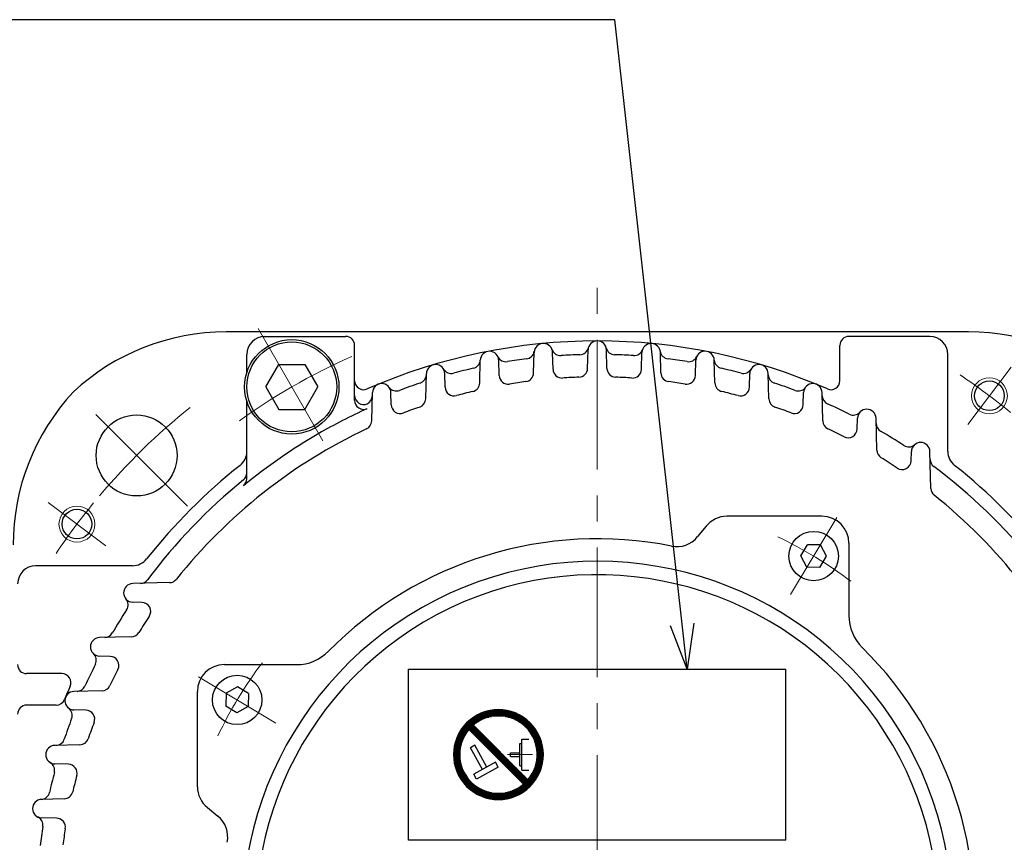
# Model space of a CAD drawing. Header units: millimetres. Extents: x 0 to 1071, y 0 to 742.
# Tile 66 of 127: x 86 to 195, y 496 to 587. Entities that reach past the tile are written whole.
import ezdxf

# ---------------------------------------------------------------- set-up
doc = ezdxf.new("R2010")
doc.units = ezdxf.units.MM
doc.header["$LTSCALE"] = 0.454724
doc.linetypes.add('CENTER', pattern=[50.8, 31.75, -6.35, 6.35, -6.35])
doc.layers.add('NoLayerName_001', color=7, linetype='Continuous')
doc.styles.get("Standard").update_dxf_attribs({"font": 'txt', "bigfont": 'extfont2'})
doc.dimstyles.get("Standard").update_dxf_attribs({"dimtxt": 2.5, "dimasz": 2.5, "dimexe": 1, "dimexo": 1, "dimtad": 1, "dimdec": 3, "dimzin": 0, "dimdsep": 46, "dimtxsty": 'Standard', "dimcen": 2.5, "dimadec": 3, "dimazin": 0, "dimtfac": 0.75, "dimtdec": 3, "dimtmove": 0, "dimatfit": 3, "dimfxl": 1, "dimarcsym": 0})

# ---------------------------------------------------------------- blocks, each defined once
blk = doc.blocks.new('*X111')
at = {"color": 7, "linetype": 'Continuous', "lineweight": 25}
for p, q in [((1.72, 7.72), (0.85, 7.72)), ((1.78, 7.79), (0.9, 7.79)), ((1.84, 7.86), (0.95, 7.86)), ((1.9, 7.93), (1, 7.93)), ((1.93, 8), (1.05, 8)), ((1.86, 8.07), (1.11, 8.07)), ((1.79, 8.14), (1.16, 8.14)), ((1.72, 8.21), (1.22, 8.21)), ((1.66, 8.28), (1.28, 8.28)), ((1.59, 8.34), (1.35, 8.34)), ((1.52, 8.41), (1.41, 8.41)), ((1.03, 6.62), (0.29, 6.62)), ((1.06, 6.69), (0.32, 6.69)), ((1.1, 6.76), (0.35, 6.76)), ((1.13, 6.83), (0.37, 6.83)), ((1.16, 6.9), (0.4, 6.9)), ((1.2, 6.97), (0.43, 6.97)), ((1.24, 7.03), (0.46, 7.03)), ((1.28, 7.1), (0.5, 7.1)), ((1.32, 7.17), (0.53, 7.17)), ((1.36, 7.24), (0.57, 7.24)), ((1.41, 7.31), (0.6, 7.31)), ((1.45, 7.38), (0.64, 7.38)), ((1.5, 7.45), (0.68, 7.45)), ((1.55, 7.52), (0.72, 7.52)), ((1.6, 7.59), (0.76, 7.59)), ((1.66, 7.66), (0.81, 7.66)), ((0.73, 5.52), (0.03, 5.52)), ((0.74, 5.59), (0.04, 5.59)), ((0.75, 5.66), (0.05, 5.66)), ((0.76, 5.72), (0.06, 5.72)), ((0.78, 5.79), (0.07, 5.79)), ((0.79, 5.86), (0.09, 5.86)), ((0.81, 5.93), (0.1, 5.93)), ((0.82, 6), (0.12, 6)), ((0.84, 6.07), (0.13, 6.07)), ((0.86, 6.14), (0.15, 6.14)), ((0.88, 6.21), (0.17, 6.21)), ((0.9, 6.28), (0.18, 6.28)), ((0.93, 6.34), (0.2, 6.34)), ((0.95, 6.41), (0.22, 6.41)), ((0.98, 6.48), (0.25, 6.48)), ((1.01, 6.55), (0.27, 6.55)), ((0.69, 5.1), (0, 5.1)), ((0.69, 5.03), (0, 5.03)), ((0.69, 4.97), (0, 4.97)), ((0.69, 4.9), (0, 4.9)), ((0.69, 4.83), (0, 4.83)), ((0.69, 4.76), (0, 4.76)), ((0.71, 5.31), (0.01, 5.31)), ((0.7, 5.24), (0.01, 5.24)), ((0.7, 5.17), (0.01, 5.17)), ((0.7, 4.69), (0.01, 4.69)), ((0.7, 4.62), (0.01, 4.62)), ((0.71, 4.55), (0.01, 4.55)), ((0.71, 5.38), (0.02, 5.38)), ((0.71, 4.48), (0.02, 4.48)), ((0.72, 5.45), (0.03, 5.45)), ((0.72, 4.41), (0.03, 4.41)), ((0.73, 4.34), (0.03, 4.34)), ((0.74, 4.28), (0.04, 4.28)), ((0.75, 4.21), (0.05, 4.21)), ((0.76, 4.14), (0.06, 4.14)), ((0.78, 4.07), (0.07, 4.07)), ((0.79, 4), (0.09, 4)), ((0.81, 3.93), (0.1, 3.93)), ((0.82, 3.86), (0.12, 3.86)), ((0.84, 3.79), (0.13, 3.79)), ((0.86, 3.72), (0.15, 3.72)), ((0.88, 3.66), (0.17, 3.66)), ((0.9, 3.59), (0.18, 3.59)), ((0.93, 3.52), (0.2, 3.52)), ((0.95, 3.45), (0.22, 3.45)), ((0.98, 3.38), (0.25, 3.38)), ((1.01, 3.31), (0.27, 3.31)), ((1.03, 3.24), (0.29, 3.24)), ((1.06, 3.17), (0.32, 3.17)), ((1.1, 3.1), (0.35, 3.1)), ((1.13, 3.03), (0.37, 3.03)), ((1.16, 2.97), (0.4, 2.97)), ((1.2, 2.9), (0.43, 2.9)), ((1.24, 2.83), (0.46, 2.83)), ((1.28, 2.76), (0.5, 2.76)), ((1.32, 2.69), (0.53, 2.69)), ((1.36, 2.62), (0.57, 2.62)), ((1.41, 2.55), (0.6, 2.55)), ((1.45, 2.48), (0.64, 2.48)), ((1.5, 2.41), (0.68, 2.41)), ((1.55, 2.34), (0.72, 2.34)), ((1.6, 2.28), (0.76, 2.28)), ((1.66, 2.21), (0.81, 2.21)), ((1.72, 2.14), (0.85, 2.14)), ((1.78, 2.07), (0.9, 2.07)), ((1.84, 2), (0.95, 2)), ((1.9, 1.93), (1, 1.93)), ((1.97, 1.86), (1.05, 1.86)), ((2.04, 1.79), (1.11, 1.79)), ((2.12, 1.72), (1.16, 1.72)), ((2.2, 1.66), (1.22, 1.66)), ((2.28, 1.59), (1.28, 1.59)), ((2.37, 1.52), (1.35, 1.52)), ((2.46, 1.45), (1.41, 1.45)), ((2.56, 1.38), (1.48, 1.38)), ((2.66, 1.31), (1.55, 1.31)), ((2.77, 1.24), (1.63, 1.24)), ((2.89, 1.17), (1.7, 1.17)), ((3.02, 1.1), (1.78, 1.1)), ((8.22, 1.1), (6.98, 1.1)), ((8.3, 1.17), (7.11, 1.17)), ((8.37, 1.24), (7.23, 1.24)), ((8.45, 1.31), (7.34, 1.31)), ((8.52, 1.38), (7.44, 1.38)), ((8.48, 1.45), (7.54, 1.45)), ((8.41, 1.52), (7.63, 1.52)), ((8.34, 1.59), (7.72, 1.59)), ((8.28, 1.66), (7.8, 1.66)), ((8.21, 1.72), (7.88, 1.72)), ((8.14, 1.79), (7.95, 1.79)), ((8.07, 1.86), (8.03, 1.86)), ((3.16, 1.03), (1.87, 1.03)), ((3.31, 0.97), (1.95, 0.97)), ((3.48, 0.9), (2.05, 0.9)), ((3.68, 0.83), (2.14, 0.83)), ((3.92, 0.76), (2.24, 0.76)), ((4.23, 0.69), (2.35, 0.69)), ((7.53, 0.62), (2.47, 0.62)), ((7.41, 0.55), (2.59, 0.55)), ((7.28, 0.48), (2.72, 0.48)), ((7.14, 0.41), (2.86, 0.41)), ((6.99, 0.34), (3.01, 0.34)), ((6.82, 0.28), (3.18, 0.28)), ((6.64, 0.21), (3.36, 0.21)), ((6.42, 0.14), (3.58, 0.14)), ((6.17, 0.07), (3.83, 0.07)), ((7.65, 0.69), (5.77, 0.69)), ((7.76, 0.76), (6.08, 0.76)), ((7.86, 0.83), (6.32, 0.83)), ((7.95, 0.9), (6.52, 0.9)), ((8.05, 0.97), (6.69, 0.97)), ((8.13, 1.03), (6.84, 1.03)), ((5.83, 0), (4.17, 0))]:
    blk.add_line(p, q, dxfattribs=at)
blk = doc.blocks.new('*X112')
at = {"color": 7, "linetype": 'Continuous', "lineweight": 25}
for p, q in [((0.87, 7.72), (2.75, 7.72)), ((0.99, 7.79), (6.05, 7.79)), ((1.11, 7.86), (5.93, 7.86)), ((1.24, 7.93), (5.8, 7.93)), ((1.38, 8), (5.66, 8)), ((1.53, 8.07), (5.51, 8.07)), ((1.69, 8.14), (5.34, 8.14)), ((1.88, 8.21), (5.16, 8.21)), ((2.1, 8.28), (4.94, 8.28)), ((2.35, 8.34), (4.69, 8.34)), ((2.69, 8.41), (4.35, 8.41)), ((4.29, 7.72), (6.17, 7.72)), ((0, 7.03), (1.08, 7.03)), ((0.04, 6.97), (0.98, 6.97)), ((0.07, 7.1), (1.18, 7.1)), ((0.11, 6.9), (0.89, 6.9)), ((0.14, 7.17), (1.29, 7.17)), ((0.17, 6.83), (0.8, 6.83)), ((0.22, 7.24), (1.41, 7.24)), ((0.24, 6.76), (0.72, 6.76)), ((0.3, 7.31), (1.54, 7.31)), ((0.31, 6.69), (0.64, 6.69)), ((0.38, 6.62), (0.56, 6.62)), ((0.39, 7.38), (1.68, 7.38)), ((0.47, 7.45), (1.83, 7.45)), ((0.57, 7.52), (2, 7.52)), ((0.66, 7.59), (2.2, 7.59)), ((0.76, 7.66), (2.44, 7.66)), ((4.6, 7.66), (6.27, 7.66)), ((4.84, 7.59), (6.38, 7.59)), ((5.04, 7.52), (6.47, 7.52)), ((5.21, 7.45), (6.56, 7.45)), ((5.36, 7.38), (6.65, 7.38)), ((5.5, 7.31), (6.74, 7.31)), ((5.63, 7.24), (6.82, 7.24)), ((5.75, 7.17), (6.89, 7.17)), ((5.86, 7.1), (6.97, 7.1)), ((5.96, 7.03), (7.04, 7.03)), ((6.06, 6.97), (7.11, 6.97)), ((6.15, 6.9), (7.17, 6.9)), ((6.24, 6.83), (7.24, 6.83)), ((6.32, 6.76), (7.3, 6.76)), ((6.4, 6.69), (7.36, 6.69)), ((6.47, 6.62), (7.41, 6.62)), ((0.45, 6.55), (0.49, 6.55)), ((6.55, 6.55), (7.47, 6.55)), ((6.61, 6.48), (7.52, 6.48)), ((6.68, 6.41), (7.57, 6.41)), ((6.74, 6.34), (7.62, 6.34)), ((6.8, 6.28), (7.67, 6.28)), ((6.86, 6.21), (7.71, 6.21)), ((6.91, 6.14), (7.76, 6.14)), ((6.97, 6.07), (7.8, 6.07)), ((7.02, 6), (7.84, 6)), ((7.07, 5.93), (7.88, 5.93)), ((7.11, 5.86), (7.92, 5.86)), ((7.16, 5.79), (7.95, 5.79)), ((7.2, 5.72), (7.99, 5.72)), ((7.24, 5.66), (8.02, 5.66)), ((7.28, 5.59), (8.06, 5.59)), ((7.32, 5.52), (8.09, 5.52)), ((7.36, 5.45), (8.12, 5.45)), ((7.39, 5.38), (8.15, 5.38)), ((7.42, 5.31), (8.17, 5.31)), ((7.45, 5.24), (8.2, 5.24)), ((7.48, 5.17), (8.23, 5.17)), ((7.51, 5.1), (8.25, 5.1)), ((7.54, 5.03), (8.27, 5.03)), ((7.57, 4.97), (8.29, 4.97)), ((7.59, 4.9), (8.32, 4.9)), ((7.61, 4.83), (8.34, 4.83)), ((7.64, 4.76), (8.35, 4.76)), ((7.66, 4.69), (8.37, 4.69)), ((7.68, 4.62), (8.39, 4.62)), ((7.69, 4.55), (8.4, 4.55)), ((7.71, 4.48), (8.42, 4.48)), ((7.73, 4.41), (8.43, 4.41)), ((7.74, 4.34), (8.44, 4.34)), ((7.76, 4.28), (8.46, 4.28)), ((7.77, 4.21), (8.47, 4.21)), ((7.78, 4.14), (8.48, 4.14)), ((7.79, 4.07), (8.48, 4.07)), ((7.8, 4), (8.49, 4)), ((7.81, 3.93), (8.5, 3.93)), ((7.81, 3.86), (8.5, 3.86)), ((7.82, 3.79), (8.51, 3.79)), ((7.82, 3.72), (8.51, 3.72)), ((7.83, 3.66), (8.52, 3.66)), ((7.83, 3.59), (8.52, 3.59)), ((7.83, 3.52), (8.52, 3.52)), ((7.83, 3.45), (8.52, 3.45)), ((7.83, 3.38), (8.52, 3.38)), ((7.83, 3.31), (8.52, 3.31)), ((7.64, 2.21), (8.35, 2.21)), ((7.66, 2.28), (8.37, 2.28)), ((7.68, 2.34), (8.39, 2.34)), ((7.69, 2.41), (8.4, 2.41)), ((7.71, 2.48), (8.42, 2.48)), ((7.73, 2.55), (8.43, 2.55)), ((7.74, 2.62), (8.44, 2.62)), ((7.76, 2.69), (8.46, 2.69)), ((7.77, 2.76), (8.47, 2.76)), ((7.78, 2.83), (8.48, 2.83)), ((7.79, 2.9), (8.48, 2.9)), ((7.8, 2.97), (8.49, 2.97)), ((7.81, 3.1), (8.5, 3.1)), ((7.81, 3.03), (8.5, 3.03)), ((7.82, 3.24), (8.51, 3.24)), ((7.82, 3.17), (8.51, 3.17)), ((7.11, 1.1), (7.92, 1.1)), ((7.16, 1.17), (7.95, 1.17)), ((7.2, 1.24), (7.99, 1.24)), ((7.24, 1.31), (8.02, 1.31)), ((7.28, 1.38), (8.06, 1.38)), ((7.32, 1.45), (8.09, 1.45)), ((7.36, 1.52), (8.12, 1.52)), ((7.39, 1.59), (8.15, 1.59)), ((7.42, 1.66), (8.17, 1.66)), ((7.45, 1.72), (8.2, 1.72)), ((7.48, 1.79), (8.23, 1.79)), ((7.51, 1.86), (8.25, 1.86)), ((7.54, 1.93), (8.27, 1.93)), ((7.57, 2), (8.29, 2)), ((7.59, 2.07), (8.32, 2.07)), ((7.61, 2.14), (8.34, 2.14)), ((6.59, 0.41), (7.47, 0.41)), ((6.61, 0.48), (7.52, 0.48)), ((6.66, 0.34), (7.41, 0.34)), ((6.68, 0.55), (7.57, 0.55)), ((6.73, 0.28), (7.36, 0.28)), ((6.74, 0.62), (7.62, 0.62)), ((6.8, 0.69), (7.67, 0.69)), ((6.8, 0.21), (7.3, 0.21)), ((6.86, 0.76), (7.71, 0.76)), ((6.86, 0.14), (7.24, 0.14)), ((6.91, 0.83), (7.76, 0.83)), ((6.93, 0.07), (7.17, 0.07)), ((6.97, 0.9), (7.8, 0.9)), ((7.02, 0.97), (7.84, 0.97)), ((7.07, 1.03), (7.88, 1.03)), ((7, 0), (7.11, 0))]:
    blk.add_line(p, q, dxfattribs=at)
blk = doc.blocks.new('*X113')
at = {"color": 7, "linetype": 'Continuous', "lineweight": 25}
for p, q in [((0.96, 6.07), (0, 6.07)), ((0.89, 6.14), (0.06, 6.14)), ((1.03, 6), (0.06, 6)), ((0.82, 6.21), (0.12, 6.21)), ((1.1, 5.93), (0.12, 5.93)), ((0.75, 6.28), (0.19, 6.28)), ((1.17, 5.86), (0.19, 5.86)), ((0.69, 6.34), (0.26, 6.34)), ((1.24, 5.79), (0.26, 5.79)), ((0.62, 6.41), (0.33, 6.41)), ((1.31, 5.72), (0.33, 5.72)), ((1.38, 5.66), (0.4, 5.66)), ((0.55, 6.48), (0.41, 6.48)), ((1.44, 5.59), (0.47, 5.59)), ((1.51, 5.52), (0.54, 5.52)), ((1.58, 5.45), (0.61, 5.45)), ((1.65, 5.38), (0.68, 5.38)), ((1.72, 5.31), (0.75, 5.31)), ((1.79, 5.24), (0.81, 5.24)), ((1.86, 5.17), (0.88, 5.17)), ((1.93, 5.1), (0.95, 5.1)), ((2, 5.03), (1.02, 5.03)), ((2.07, 4.97), (1.09, 4.97)), ((2.13, 4.9), (1.16, 4.9)), ((2.2, 4.83), (1.23, 4.83)), ((2.27, 4.76), (1.3, 4.76)), ((2.34, 4.69), (1.37, 4.69)), ((2.41, 4.62), (1.43, 4.62)), ((2.48, 4.55), (1.5, 4.55)), ((2.55, 4.48), (1.57, 4.48)), ((2.62, 4.41), (1.64, 4.41)), ((2.69, 4.34), (1.71, 4.34)), ((2.75, 4.28), (1.78, 4.28)), ((2.82, 4.21), (1.85, 4.21)), ((2.89, 4.14), (1.92, 4.14)), ((2.96, 4.07), (1.99, 4.07)), ((3.03, 4), (2.06, 4)), ((3.1, 3.93), (2.12, 3.93)), ((3.17, 3.86), (2.19, 3.86)), ((3.24, 3.79), (2.26, 3.79)), ((3.31, 3.72), (2.33, 3.72)), ((3.38, 3.66), (2.4, 3.66)), ((3.44, 3.59), (2.47, 3.59)), ((3.51, 3.52), (2.54, 3.52)), ((3.58, 3.45), (2.61, 3.45)), ((3.65, 3.38), (2.68, 3.38)), ((3.72, 3.31), (2.75, 3.31)), ((3.79, 3.24), (2.81, 3.24)), ((3.86, 3.17), (2.88, 3.17)), ((3.93, 3.1), (2.95, 3.1)), ((4, 3.03), (3.02, 3.03)), ((4.07, 2.97), (3.09, 2.97)), ((4.13, 2.9), (3.16, 2.9)), ((4.2, 2.83), (3.23, 2.83)), ((4.27, 2.76), (3.3, 2.76)), ((4.34, 2.69), (3.37, 2.69)), ((4.41, 2.62), (3.43, 2.62)), ((4.48, 2.55), (3.5, 2.55)), ((4.55, 2.48), (3.57, 2.48)), ((4.62, 2.41), (3.64, 2.41)), ((4.69, 2.34), (3.71, 2.34)), ((4.75, 2.28), (3.78, 2.28)), ((4.82, 2.21), (3.85, 2.21)), ((4.89, 2.14), (3.92, 2.14)), ((4.96, 2.07), (3.99, 2.07)), ((5.03, 2), (4.06, 2)), ((5.1, 1.93), (4.12, 1.93)), ((5.17, 1.86), (4.19, 1.86)), ((5.24, 1.79), (4.26, 1.79)), ((5.31, 1.72), (4.33, 1.72)), ((5.38, 1.66), (4.4, 1.66)), ((5.44, 1.59), (4.47, 1.59)), ((5.51, 1.52), (4.54, 1.52)), ((5.58, 1.45), (4.61, 1.45)), ((5.65, 1.38), (4.68, 1.38)), ((5.72, 1.31), (4.75, 1.31)), ((5.79, 1.24), (4.81, 1.24)), ((5.86, 1.17), (4.88, 1.17)), ((5.93, 1.1), (4.95, 1.1)), ((6, 1.03), (5.02, 1.03)), ((6.07, 0.97), (5.09, 0.97)), ((6.13, 0.9), (5.16, 0.9)), ((6.2, 0.83), (5.23, 0.83)), ((6.27, 0.76), (5.3, 0.76)), ((6.34, 0.69), (5.37, 0.69)), ((6.41, 0.62), (5.43, 0.62)), ((6.48, 0.55), (5.5, 0.55)), ((6.55, 0.48), (5.57, 0.48)), ((6.49, 0.41), (5.64, 0.41)), ((6.43, 0.34), (5.71, 0.34)), ((6.36, 0.28), (5.78, 0.28)), ((6.29, 0.21), (5.85, 0.21)), ((6.22, 0.14), (5.92, 0.14)), ((6.15, 0.07), (5.99, 0.07)), ((6.07, 0), (6.06, 0))]:
    blk.add_line(p, q, dxfattribs=at)
blk = doc.blocks.new('JZB_0010')
at = {"layer": 'NoLayerName_001', "color": 7, "linetype": 'Continuous', "lineweight": 25}
for p, q in [((7.79, 1.72), (1.72, 7.79)), ((8.28, 2.21), (2.21, 8.28)), ((7.59, 6.72), (8.38, 6.72)), ((7.59, 3.28), (7.59, 6.72)), ((2.36, 6.03), (1.88, 5.77)), ((3.22, 3.36), (1.88, 5.77)), ((3.7, 3.62), (2.36, 6.03)), ((7.39, 3.76), (7.39, 6.24)), ((7.39, 6.24), (7.59, 6.24)), ((6.35, 5.21), (7.39, 5.21)), ((6.35, 4.79), (6.35, 5.21)), ((6.35, 4.79), (7.39, 4.79)), ((4.67, 4.16), (2.26, 2.82)), ((4.97, 3.62), (2.56, 2.28)), ((4.97, 3.62), (4.67, 4.16)), ((7.39, 3.76), (7.59, 3.76)), ((2.56, 2.28), (2.26, 2.82)), ((7.59, 3.28), (8.38, 3.28))]:
    blk.add_line(p, q, dxfattribs=at)
at = {"layer": 'NoLayerName_001', "color": 4, "linetype": 'CENTER', "lineweight": 13}
blk.add_line((6.01, 5), (8.78, 5), dxfattribs=at)
at = {"layer": 'NoLayerName_001', "color": 7, "linetype": 'Continuous', "lineweight": 25}
for radius, start, end in [(5, 315, 135), (4.31, 319.5886, 130.4114), (5, 135, 315), (4.31, 139.5886, 319.5886)]:
    blk.add_arc((5, 5), radius, start, end, dxfattribs=at)
for name, p in [('*X112', (1.48, 1.52)), ('*X111', (0, 0.07)), ('*X113', (1.73, 1.72))]:
    blk.add_blockref(name, p)

msp = doc.modelspace()

# ---------------------------------------------------------------- linework, layer by layer
at = {"layer": 'NoLayerName_001', "color": 4, "linetype": 'CENTER', "lineweight": 13}
for p, q in [((150, 490.9999), (150, 557.4828)), ((112.25, 552.8849), (119.75, 539.8945)), ((191.2243, 542.2065), (196.0388, 548.5955)), ((104.3916, 533.1083), (93.0779, 544.422)), ((95.2935, 528.7243), (88.9044, 533.5388)), ((171.5028, 523.2867), (176.6532, 531.8584)), ((114.2133, 509.0028), (105.6416, 514.1532))]:
    msp.add_line(p, q, dxfattribs=at)
at = {"layer": 'NoLayerName_001', "color": 7, "linetype": 'Continuous', "lineweight": 25}
for p, q in [((191.307, 552.4999), (108.694, 552.4999)), ((112.7609, 551.9999), (122, 551.9999)), ((187, 551.9999), (178, 551.9999)), ((123, 544.8846), (123, 550.9999)), ((142.9167, 547.9359), (142.9764, 550.2141)), ((145.0774, 548.3475), (145.0285, 550.2141)), ((148.92, 548.4383), (148.974, 550.5005)), ((151.08, 548.4383), (151.026, 550.5005)), ((154.9226, 548.3475), (154.9715, 550.2141)), ((157.0833, 547.9359), (157.0236, 550.2141)), ((177, 547.0734), (177, 550.9999)), ((111, 547.9904), (111, 549.9999)), ((136.9125, 546.8248), (136.9786, 549.3471)), ((139.0756, 547.6609), (139.0314, 549.3471)), ((160.9244, 547.6609), (160.9686, 549.3471)), ((163.0875, 546.8248), (163.0214, 549.3471)), ((189, 539.2203), (189, 549.9999)), ((113.1132, 546.3897), (114.5566, 548.8897)), ((114.5566, 548.8897), (117.4434, 548.8897)), ((117.4434, 548.8897), (118.8867, 546.3897)), ((130.9072, 545.0697), (130.9806, 547.8743)), ((133.0744, 546.3581), (133.0347, 547.8743)), ((166.9256, 546.3581), (166.9653, 547.8743)), ((169.0928, 545.0697), (169.0194, 547.8743)), ((113.1132, 546.3897), (114.5566, 543.8897)), ((117.4434, 543.8897), (118.8867, 546.3897)), ((124.9003, 542.6083), (124.9826, 545.75)), ((127.074, 544.3968), (127.0386, 545.75)), ((172.926, 544.3968), (172.9614, 545.75)), ((175.0997, 542.6083), (175.0174, 545.75)), ((111, 536.1723), (111, 544.7889)), ((114.5566, 543.8897), (117.4434, 543.8897)), ((178.9255, 541.7061), (178.9567, 542.8991)), ((181.1087, 539.3395), (181.0155, 542.8991)), ((184.9238, 538.1704), (184.9508, 539.2017)), ((187.1211, 535.0952), (187.0136, 539.2017)), ((175, 531.9999), (164.4317, 531.9999)), ((162.0995, 530.8869), (161.1689, 529.7368)), ((172.6349, 527.5978), (173.3783, 528.835)), ((174.8214, 528.8098), (173.3783, 528.835)), ((175.5212, 527.5474), (174.8214, 528.8098)), ((178, 528.9999), (178, 520.9663)), ((173.3346, 526.3354), (172.6349, 527.5978)), ((174.7778, 526.3102), (175.5212, 527.5474)), ((98.2796, 526.4999), (87.5, 526.4999)), ((174.7778, 526.3102), (173.3346, 526.3354)), ((102.4047, 524.621), (98.2982, 524.5135)), ((99.3295, 522.4237), (98.2982, 522.4507)), ((98.1605, 518.6086), (94.6008, 518.5154)), ((95.7938, 516.4254), (94.6008, 516.4566)), ((108.5, 515.4999), (116.5336, 515.4999)), ((129, 514.9999), (171, 514.9999)), ((129, 495.9999), (129, 514.9999)), ((171, 495.9999), (171, 514.9999)), ((90.4265, 514.4999), (86.5, 514.4999)), ((109.9526, 513.0212), (108.6902, 512.3214)), ((111.1898, 512.2778), (109.9526, 513.0212)), ((94.8916, 512.5996), (91.7499, 512.5173)), ((105.5, 501.9316), (105.5, 512.4999)), ((108.6902, 512.3214), (108.665, 510.8783)), ((111.1898, 512.2778), (111.1646, 510.8346)), ((89.7941, 510.9999), (86.5, 510.9999)), ((109.9022, 510.1349), (108.665, 510.8783)), ((111.1646, 510.8346), (109.9022, 510.1349)), ((93.1031, 510.4259), (91.7499, 510.4613)), ((92.4302, 506.5928), (89.6256, 506.5193)), ((91.1418, 504.4255), (89.6256, 504.4652)), ((90.6751, 500.5874), (88.1529, 500.5214)), ((106.613, 499.5994), (107.7632, 498.6688)), ((89.839, 498.4243), (88.1529, 498.4685)), ((171, 495.9999), (129, 495.9999))]:
    msp.add_line(p, q, dxfattribs=at)
for centre, radius in [((116, 546.3897), 5.25), ((116, 546.3897), 5), ((193.6316, 545.401), 1.65), ((98.735, 538.7649), 4.5), ((92.0989, 531.1315), 1.65), ((174.078, 527.5726), 2.75), ((109.9274, 511.578), 2.75)]:
    msp.add_circle(centre, radius, dxfattribs=at)
at = {"layer": 'NoLayerName_001', "color": 4, "linetype": 'Continuous', "lineweight": 13}
for centre in [(193.6316, 545.401), (92.0989, 531.1315)]:
    msp.add_circle(centre, 2, dxfattribs=at)
at = {"layer": 'NoLayerName_001', "color": 7, "linetype": 'Continuous', "lineweight": 25}
for centre, radius, start, end in [((108.694, 527.4999), 25, 90, 132.882), ((191.307, 527.4999), 25, 47.118, 90), ((113, 549.9999), 2, 90, 180), ((122, 550.9999), 1, 0, 90), ((150, 487.4999), 64, 66.421822, 113.578178), ((144.0025, 550.1872), 1.0264, 0, 178.5), ((150, 550.4736), 1.0263, 1.5, 178.5), ((155.9975, 550.1872), 1.0264, 1.5, 178.5), ((178, 550.9999), 1, 90, 180), ((187, 549.9999), 2, 0, 90), ((138.005, 549.3202), 1.0268, 0, 178.5), ((141.9994, 550.4939), 1, 277.238173, 351.296263), ((145.9111, 550.8681), 1, 199.633879, 273.691969), ((148.0353, 550.9695), 1, 271.77302, 345.833641), ((151.9647, 550.9695), 1, 194.166359, 268.22698), ((154.0889, 550.8681), 1, 266.308031, 340.366121), ((158.0006, 550.4939), 1, 188.703737, 262.761827), ((161.995, 549.3202), 1.0268, 1.5, 178.5), ((135.9814, 549.4332), 1, 282.754024, 356.804316), ((139.8395, 550.1818), 1, 205.157026, 279.207318), ((150, 487.4999), 62.5, 97.238173, 99.207318), ((150, 487.4999), 62.5, 91.77302, 93.691969), ((150, 487.4999), 62.5, 86.308031, 88.22698), ((150, 487.4999), 62.5, 80.792682, 82.761827), ((160.1605, 550.1818), 1, 260.792682, 334.842974), ((164.0186, 549.4332), 1, 183.195684, 257.245976), ((132.0077, 547.8474), 1.0274, 1.5, 178.5), ((133.7493, 548.8853), 1, 210.791338, 284.827903), ((150, 487.4999), 62.5, 102.754024, 104.827903), ((141.9171, 547.962), 1, 277.614491, 358.5), ((146.0771, 548.3737), 1, 181.5, 273.687241), ((147.9204, 548.4645), 1, 271.953718, 358.5), ((152.0796, 548.4645), 1, 181.5, 268.046282), ((153.9229, 548.3737), 1, 266.312759, 358.5), ((158.0829, 547.962), 1, 181.5, 262.385509), ((150, 487.4999), 62.5, 75.172097, 77.245976), ((166.2507, 548.8853), 1, 255.172097, 329.208662), ((167.9923, 547.8474), 1.0274, 1.5, 178.5), ((124, 547.0734), 1, 180, 293.578178), ((126.0106, 545.7231), 1.0284, 1.5, 178.5), ((150, 487.4999), 62.5, 108.380025, 110.618426), ((129.9773, 547.7605), 1, 288.380025, 358.5), ((135.9129, 546.851), 1, 283.352228, 358.5), ((140.0752, 547.6871), 1, 181.5, 279.363701), ((150, 487.4999), 60, 97.614491, 99.363701), ((150, 487.4999), 60, 91.953718, 93.687241), ((150, 487.4999), 60, 86.312759, 88.046282), ((150, 487.4999), 60, 80.636299, 82.385509), ((159.9248, 547.6871), 1, 260.636299, 358.5), ((164.0871, 546.851), 1, 181.5, 256.647772), ((170.0227, 547.7605), 1, 181.5, 251.619975), ((150, 487.4999), 62.5, 69.381574, 71.619975), ((173.9894, 545.7231), 1.0284, 1.5, 178.5), ((176, 547.0734), 1, 246.421822, 0), ((110, 528.8069), 25, 137.118, 180), ((127.6389, 546.9325), 1, 216.602807, 290.618426), ((134.0741, 546.3843), 1, 181.5, 285.134178), ((150, 487.4999), 60, 103.352228, 105.134178), ((150, 487.4999), 60, 74.865822, 76.647772), ((165.9259, 546.3843), 1, 254.865822, 358.5), ((172.3611, 546.9325), 1, 249.381574, 323.397193), ((124, 545.4331), 1, 180, 294.170215), ((124, 544.8846), 1, 180, 293.107998), ((123.9736, 545.4212), 1, 294.196296, 358.5), ((129.9075, 545.0959), 1, 289.23145, 358.5), ((170.0925, 545.0959), 1, 181.5, 250.76855), ((176.0264, 545.4212), 1, 181.5, 245.803704), ((150, 487.4999), 62, 114.415308, 120.000003), ((123.9591, 544.866), 1, 294.415308, 295.681768), ((128.0737, 544.423), 1, 181.5, 291.066275), ((150, 487.4999), 60, 109.23145, 111.066275), ((150, 487.4999), 60, 68.933725, 70.76855), ((171.9263, 544.423), 1, 248.933725, 358.5), ((150, 487.4999), 62.5, 63.338283, 65.803704), ((178.4938, 544.2481), 1, 243.338283, 317.323441), ((179.9861, 542.8722), 1.0298, 1.5, 178.5), ((123.9007, 542.6345), 1, 295.331703, 358.5), ((176.0993, 542.6345), 1, 181.5, 244.668297), ((150, 487.4999), 60, 115.331703, 141.322894), ((150, 487.4999), 60, 62.754757, 64.668297), ((177.9258, 541.7323), 1, 242.754757, 358.5), ((182.0308, 542.3295), 1, 181.5, 239.70705), ((150, 487.4999), 62.5, 56.926604, 59.70705), ((150, 487.4999), 62, 120.000003, 129.414098), ((185.9822, 539.1747), 1.0318, 1.5, 178.5), ((109, 539.2203), 2, 308.404704, 0), ((182.1084, 539.3656), 1, 181.5, 238.239705), ((184.6528, 540.7112), 1, 236.926604, 310.867629), ((191, 539.2203), 2, 180, 231.595296), ((150, 487.4999), 60, 56.211215, 58.239705), ((183.9241, 538.1966), 1, 236.211215, 358.5), ((188.0363, 538.3476), 1, 181.5, 233.201919), ((150, 487.4999), 64, 128.404704, 141.595296), ((150, 487.4999), 62.5, 39.044313, 53.201919), ((150, 487.4999), 64, 38.404704, 51.595296), ((150, 487.4999), 62.5, 129.044313, 143.201919), ((110, 536.8178), 1, 309.044313, 0), ((110, 536.1723), 1, 309.414098, 0), ((188.1208, 535.1214), 1, 181.5, 231.322894), ((150, 487.4999), 60, 25.331703, 51.322894), ((164.4317, 528.9999), 3, 90, 141.023832), ((175, 528.9999), 3, 0, 90), ((150, 487.4999), 42, 78.675206, 135.402055), ((158.8367, 531.6238), 3, 258.675206, 321.023832), ((98.2796, 528.4999), 2, 270, 321.595296), ((87.5, 524.4999), 2, 90, 180), ((150, 487.4999), 39.5, 318.330134, 270.724608), ((99.1523, 525.5362), 1, 271.5, 323.201919), ((102.3785, 525.6207), 1, 271.5, 321.322894), ((150, 487.4999), 38, 319.685091, 271.432544), ((98.3252, 523.4821), 1.0318, 91.5, 268.5), ((96.7888, 522.1527), 1, 326.926604, 40.867629), ((150, 487.4999), 62.5, 146.926604, 149.70705), ((99.3033, 521.424), 1, 326.211215, 88.5), ((150, 487.4999), 60, 146.211215, 148.239705), ((183, 520.9663), 5, 180, 225.402055), ((94.6277, 517.486), 1.0298, 91.5, 268.5), ((95.1704, 519.5307), 1, 271.5, 329.70705), ((98.1343, 519.6083), 1, 271.5, 328.239705), ((150, 487.4999), 42, 348.675206, 45.402055), ((93.2519, 515.9938), 1, 333.338283, 47.323441), ((95.7676, 515.4257), 1, 332.754757, 88.5), ((116.5336, 520.4999), 5, 270, 315.402055), ((86.5, 515.4999), 1, 180, 270), ((150, 487.4999), 62.5, 153.338283, 155.803704), ((150, 487.4999), 60, 152.754757, 154.668297), ((108.5, 512.4999), 3, 90, 180), ((90.4265, 513.4999), 1, 336.421822, 90), ((150, 487.4999), 64, 156.421822, 157.856779), ((92.0787, 513.5263), 1, 271.5, 335.803704), ((94.8654, 513.5993), 1, 271.5, 334.668297), ((91.7768, 511.4893), 1.0284, 91.5, 268.5), ((86.5, 509.9999), 1, 90, 180), ((89.7941, 511.9999), 1, 270, 337.856779), ((90.5674, 509.861), 1, 339.381574, 53.397193), ((150, 487.4999), 62.5, 159.381574, 161.619975), ((93.0769, 509.4262), 1, 338.933725, 88.5), ((150, 487.4999), 60, 158.933725, 160.76855), ((89.6525, 505.4922), 1.0274, 91.5, 268.5), ((89.7394, 507.5226), 1, 271.5, 341.619975), ((92.4041, 507.5924), 1, 271.5, 340.76855), ((88.6146, 503.7506), 1, 345.172097, 59.208662), ((91.1157, 503.4258), 1, 344.865822, 88.5), ((150, 487.4999), 62.5, 165.172097, 167.245976), ((150, 487.4999), 60, 164.865822, 166.647772), ((108.5, 501.9316), 3, 180, 231.023832), ((88.0667, 501.5186), 1, 273.195684, 347.245976), ((90.6489, 501.5871), 1, 271.5, 346.647772), ((88.1797, 499.4949), 1.0268, 91.5, 268.5), ((87.3181, 497.6604), 1, 350.792682, 64.842974), ((105.8762, 496.3366), 3, 348.675206, 51.023832), ((150, 487.4999), 62.5, 170.792682, 172.761827), ((89.8128, 497.4247), 1, 350.636299, 88.5), ((150, 487.4999), 60, 170.636299, 172.385509)]:
    msp.add_arc(centre, radius, start, end, dxfattribs=at)
at = {"layer": 'NoLayerName_001', "color": 4, "linetype": 'CENTER', "lineweight": 13}
for centre, radius, start, end in [((150, 487.5), 68, 113.677408, 126.322598), ((150, 487.4999), 72.5, 50.628971, 56.161548), ((150, 487.4999), 72.5, 128.674495, 139.838452), ((150, 487.4999), 72.5, 140.628971, 146.161548), ((150, 487.5), 46.75, 52.869185, 64.541488), ((150, 487.5), 46.75, 142.869185, 154.541488)]:
    msp.add_arc(centre, radius, start, end, dxfattribs=at)

# ---------------------------------------------------------------- block references
at = {"layer": 'NoLayerName_001'}
msp.add_blockref('JZB_0010', (134, 500.4999), dxfattribs=at)

# ---------------------------------------------------------------- leaders
at = {"layer": 'NoLayerName_001', "color": 3, "linetype": 'Continuous', "lineweight": 13, "annotation_type": 0, "has_hookline": 1, "hookline_direction": 1, "text_width": 70.9135}
msp.add_leader([(160, 514.9999), (151.9458, 587.2192), (146.9458, 587.2192)], dimstyle='Standard', override={"dimtxt": 8.75, "dimasz": 5, "dimldrblk": 'OPEN30'}, dxfattribs=at)

doc.saveas('drawing.dxf')
